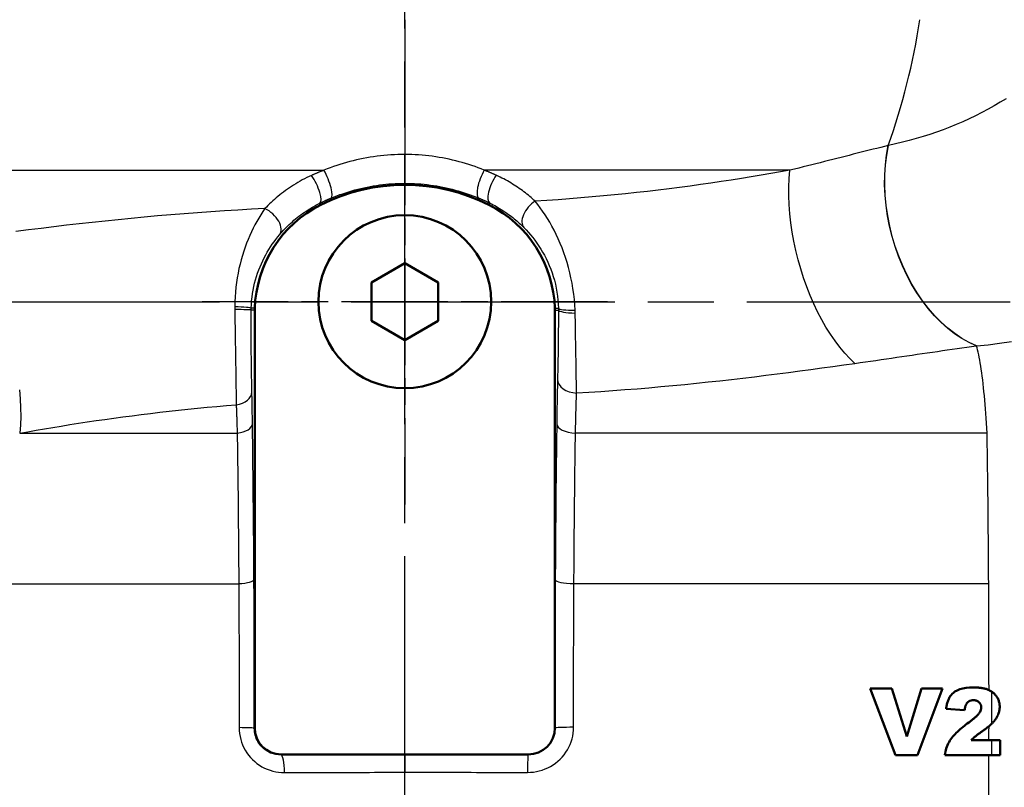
# Model space of a CAD drawing. Header units: millimetres. Extents: x 257 to 2036, y 206 to 1822.
# Tile 28 of 66: x 1011 to 1160, y 1254 to 1370. Entities that reach past the tile are written whole.
import ezdxf

# ---------------------------------------------------------------- set-up
doc = ezdxf.new("R2010")
doc.units = ezdxf.units.MM
doc.header["$LTSCALE"] = 7
doc.linetypes.add('CHAIN', pattern=[0.3543, 0.2362, -0.0295, 0.0591, -0.0295])
for name, color, linetype, lineweight in [('Arbeitsachse(DIN)', 7, 'CHAIN', 25), ('Mittellinie(DIN)', 4, 'CHAIN', 25), ('Mittelpunktmarkierung(DIN)', 4, 'CHAIN', 25), ('Sichtbare Kanten(DIN)', 7, 'Continuous', 50), ('Sichtbare tangentiale Kanten(DIN)', 3, 'Continuous', 25)]:
    doc.layers.add(name, color=color, linetype=linetype, lineweight=lineweight)

msp = doc.modelspace()

# ---------------------------------------------------------------- linework, layer by layer
at = {"layer": 'Arbeitsachse(DIN)', "linetype": 'CHAIN', "ltscale": 23.990969}
msp.add_line((823.38, 1327.33), (1313.32, 1327.33), dxfattribs=at)
at = {"layer": 'Mittellinie(DIN)', "linetype": 'CHAIN', "ltscale": 23.990969}
msp.add_line((1069.44, 832.92), (1069.44, 1821.73), dxfattribs=at)
at = {"layer": 'Mittelpunktmarkierung(DIN)', "linetype": 'CHAIN', "ltscale": 9.683279}
for p, q in [((1069.44, 1357.83), (1069.44, 1296.83)), ((1099.94, 1327.33), (1038.94, 1327.33))]:
    msp.add_line(p, q, dxfattribs=at)
at = {"layer": 'Sichtbare Kanten(DIN)'}
for p, q in [((1064.44, 1330.21), (1069.44, 1333.1)), ((1069.44, 1333.1), (1074.44, 1330.21)), ((1064.44, 1324.44), (1064.44, 1330.21)), ((1074.44, 1330.21), (1074.44, 1324.44)), ((1046.86, 1263.25), (1046.86, 1326.07)), ((1092.02, 1326.07), (1092.02, 1263.25)), ((1069.44, 1321.55), (1064.44, 1324.44)), ((1074.44, 1324.44), (1069.44, 1321.55)), ((1139.47, 1269.15), (1143.25, 1259.15)), ((1139.47, 1269.15), (1142.7, 1269.15)), ((1144.97, 1261.96), (1142.7, 1269.15)), ((1147.18, 1269.15), (1144.97, 1261.96)), ((1146.6, 1259.15), (1150.32, 1269.15)), ((1147.18, 1269.15), (1150.32, 1269.15)), ((1150.89, 1266.13), (1153.67, 1265.91)), ((1154.68, 1261.42), (1157.78, 1261.42)), ((1159.02, 1261.42), (1157.78, 1261.42)), ((1159.02, 1259.15), (1159.02, 1261.42)), ((1064.23, 1259.25), (1050.86, 1259.25)), ((1088.02, 1259.25), (1079.47, 1259.25)), ((1146.6, 1259.15), (1143.25, 1259.15)), ((1157.77, 1259.15), (1150.68, 1259.15)), ((1157.77, 1259.15), (1159.02, 1259.15))]:
    msp.add_line(p, q, dxfattribs=at)
at = {"layer": 'Sichtbare Kanten(DIN)', "flags": 128}
for points in [[(1154.92, 1269.33), (1154.39, 1269.31), (1153.88, 1269.27), (1153.38, 1269.19), (1152.93, 1269.06), (1152.54, 1268.89), (1152.22, 1268.7), (1151.98, 1268.52), (1151.8, 1268.35), (1151.65, 1268.18), (1151.52, 1268.02), (1151.42, 1267.86), (1151.35, 1267.73), (1151.28, 1267.6), (1151.23, 1267.48), (1151.18, 1267.35), (1151.13, 1267.22), (1151.09, 1267.09), (1151.05, 1266.95), (1151.01, 1266.81), (1150.98, 1266.68), (1150.95, 1266.54), (1150.93, 1266.4), (1150.91, 1266.27), (1150.89, 1266.13)], [(1157.78, 1268.68), (1157.7, 1268.73), (1157.62, 1268.78), (1157.53, 1268.83), (1157.43, 1268.88), (1157.34, 1268.93), (1157.23, 1268.98), (1157.13, 1269.02), (1157.02, 1269.06), (1156.9, 1269.1), (1156.78, 1269.13), (1156.66, 1269.16), (1156.54, 1269.19), (1156.41, 1269.21), (1156.28, 1269.23), (1156.15, 1269.25), (1156.02, 1269.27), (1155.88, 1269.28), (1155.75, 1269.3), (1155.61, 1269.31), (1155.47, 1269.31), (1155.33, 1269.32), (1155.19, 1269.32), (1155.06, 1269.33), (1154.92, 1269.33)], [(1158.95, 1266.41), (1158.95, 1266.55), (1158.94, 1266.68), (1158.92, 1266.81), (1158.9, 1266.94), (1158.88, 1267.07), (1158.84, 1267.2), (1158.8, 1267.33), (1158.76, 1267.45), (1158.71, 1267.57), (1158.65, 1267.69), (1158.59, 1267.79), (1158.53, 1267.89), (1158.47, 1267.98), (1158.41, 1268.07), (1158.35, 1268.14), (1158.3, 1268.21), (1158.24, 1268.28), (1158.18, 1268.34), (1158.12, 1268.4), (1158.05, 1268.46), (1157.99, 1268.52), (1157.92, 1268.57), (1157.85, 1268.63), (1157.78, 1268.68)], [(1153.67, 1265.91), (1153.68, 1265.99), (1153.69, 1266.06), (1153.7, 1266.14), (1153.72, 1266.22), (1153.74, 1266.29), (1153.75, 1266.36), (1153.77, 1266.44), (1153.8, 1266.51), (1153.82, 1266.58), (1153.84, 1266.64), (1153.87, 1266.71), (1153.9, 1266.77), (1153.93, 1266.83), (1153.97, 1266.89), (1154, 1266.95), (1154.05, 1267.01), (1154.09, 1267.06), (1154.14, 1267.11), (1154.22, 1267.18), (1154.34, 1267.26), (1154.48, 1267.33), (1154.65, 1267.38), (1154.82, 1267.41), (1155, 1267.42)], [(1155, 1267.42), (1155.11, 1267.42), (1155.21, 1267.41), (1155.32, 1267.38), (1155.43, 1267.35), (1155.53, 1267.31), (1155.62, 1267.26), (1155.71, 1267.21), (1155.78, 1267.16), (1155.83, 1267.11), (1155.88, 1267.06), (1155.92, 1267.02), (1155.96, 1266.97), (1155.99, 1266.92), (1156.03, 1266.88), (1156.05, 1266.83), (1156.08, 1266.77), (1156.1, 1266.72), (1156.13, 1266.66), (1156.14, 1266.61), (1156.16, 1266.55), (1156.17, 1266.49), (1156.17, 1266.43), (1156.18, 1266.37), (1156.18, 1266.32)], [(1156.18, 1266.32), (1156.17, 1266.15), (1156.13, 1265.98), (1156.07, 1265.82), (1156, 1265.68), (1155.93, 1265.55), (1155.86, 1265.46), (1155.81, 1265.39), (1155.76, 1265.32), (1155.7, 1265.25), (1155.63, 1265.18), (1155.56, 1265.11), (1155.49, 1265.03), (1155.41, 1264.95), (1155.32, 1264.88), (1155.23, 1264.8), (1155.13, 1264.71), (1155.04, 1264.63), (1154.93, 1264.55), (1154.83, 1264.47), (1154.72, 1264.38), (1154.62, 1264.3), (1154.51, 1264.21), (1154.4, 1264.13), (1154.28, 1264.04)], [(1157.78, 1263.9), (1157.85, 1263.98), (1157.93, 1264.05), (1158, 1264.13), (1158.07, 1264.21), (1158.14, 1264.29), (1158.21, 1264.38), (1158.28, 1264.47), (1158.34, 1264.56), (1158.41, 1264.65), (1158.47, 1264.75), (1158.53, 1264.86), (1158.59, 1264.96), (1158.64, 1265.07), (1158.7, 1265.19), (1158.74, 1265.3), (1158.79, 1265.42), (1158.82, 1265.54), (1158.86, 1265.66), (1158.89, 1265.79), (1158.91, 1265.91), (1158.93, 1266.03), (1158.94, 1266.16), (1158.95, 1266.29), (1158.95, 1266.41)], [(1154.28, 1264.04), (1154.07, 1263.89), (1153.86, 1263.73), (1153.65, 1263.56), (1153.44, 1263.39), (1153.22, 1263.21), (1153.02, 1263.03), (1152.81, 1262.85), (1152.61, 1262.67), (1152.42, 1262.49), (1152.24, 1262.3), (1152.06, 1262.12), (1151.9, 1261.93), (1151.74, 1261.73), (1151.6, 1261.53), (1151.46, 1261.33), (1151.33, 1261.11), (1151.21, 1260.88), (1151.09, 1260.64), (1150.99, 1260.4), (1150.91, 1260.16), (1150.83, 1259.92), (1150.77, 1259.67), (1150.72, 1259.41), (1150.68, 1259.15)], [(1156.47, 1262.83), (1156.52, 1262.87), (1156.58, 1262.91), (1156.63, 1262.95), (1156.69, 1262.99), (1156.75, 1263.03), (1156.8, 1263.08), (1156.86, 1263.12), (1156.92, 1263.16), (1156.97, 1263.2), (1157.03, 1263.25), (1157.08, 1263.29), (1157.14, 1263.34), (1157.2, 1263.38), (1157.25, 1263.43), (1157.31, 1263.47), (1157.36, 1263.52), (1157.42, 1263.57), (1157.47, 1263.61), (1157.52, 1263.66), (1157.58, 1263.71), (1157.63, 1263.76), (1157.68, 1263.81), (1157.73, 1263.86), (1157.78, 1263.9)], [(1154.68, 1261.42), (1154.75, 1261.48), (1154.82, 1261.55), (1154.89, 1261.62), (1154.97, 1261.69), (1155.04, 1261.76), (1155.12, 1261.83), (1155.19, 1261.89), (1155.27, 1261.96), (1155.34, 1262.01), (1155.39, 1262.06), (1155.46, 1262.11), (1155.53, 1262.16), (1155.6, 1262.22), (1155.68, 1262.28), (1155.77, 1262.34), (1155.85, 1262.4), (1155.94, 1262.46), (1156.02, 1262.52), (1156.11, 1262.58), (1156.19, 1262.64), (1156.27, 1262.69), (1156.34, 1262.74), (1156.41, 1262.79), (1156.47, 1262.83)], [(1069.44, 1259.25), (1069.18, 1259.25), (1068.92, 1259.25), (1068.67, 1259.25), (1068.42, 1259.25), (1068.18, 1259.25), (1067.94, 1259.25), (1067.71, 1259.25), (1067.48, 1259.25), (1067.26, 1259.25), (1067.04, 1259.25), (1066.82, 1259.25), (1066.61, 1259.25), (1066.39, 1259.25), (1066.19, 1259.25), (1065.98, 1259.25), (1065.78, 1259.25), (1065.58, 1259.25), (1065.38, 1259.25), (1065.19, 1259.25), (1064.99, 1259.25), (1064.8, 1259.25), (1064.61, 1259.25), (1064.42, 1259.25), (1064.23, 1259.25)], [(1079.47, 1259.25), (1079.11, 1259.25), (1078.74, 1259.25), (1078.38, 1259.25), (1078.01, 1259.25), (1077.63, 1259.25), (1077.26, 1259.25), (1076.88, 1259.25), (1076.49, 1259.25), (1076.1, 1259.25), (1075.71, 1259.25), (1075.31, 1259.25), (1074.9, 1259.25), (1074.49, 1259.25), (1074.07, 1259.25), (1073.65, 1259.25), (1073.22, 1259.25), (1072.78, 1259.25), (1072.33, 1259.25), (1071.87, 1259.25), (1071.4, 1259.25), (1070.93, 1259.25), (1070.44, 1259.25), (1069.95, 1259.25), (1069.44, 1259.25)]]:
    msp.add_lwpolyline(points, dxfattribs=at)
at = {"layer": 'Sichtbare Kanten(DIN)'}
msp.add_circle((1069.44, 1327.33), 13, dxfattribs=at)
for centre, radius, start, end in [((1069.44, 1316.83), 28.08, 63.2244, 116.7756), ((1064.94, 1325.76), 18.08, 116.7756, 178.1928), ((1073.95, 1325.76), 18.08, 1.8072, 63.2244), ((1054.94, 1326.07), 8.08, 178.1928, 180), ((1083.94, 1326.07), 8.08, 0, 1.8072)]:
    msp.add_arc(centre, radius, start, end, dxfattribs=at)
for centre, major_axis in [((1050.86, 1263.25), (-2.83, -2.83)), ((1088.02, 1263.25), (2.83, -2.83))]:
    msp.add_ellipse(centre, major_axis=major_axis, ratio=0.999315, start_param=5.49813, end_param=7.068241, dxfattribs=at)
at = {"layer": 'Sichtbare tangentiale Kanten(DIN)'}
for p, q in [((1069.44, 1369.73), (1069.44, 1349.46)), ((1142.21, 1350.81), (1142.18, 1350.8)), ((1069.44, 1345.13), (1069.44, 1349.46)), ((981.83, 1347.09), (1057.28, 1347.09)), ((1127.39, 1347.09), (1081.4, 1347.09)), ((1056.79, 1341.9), (1056.67, 1342.14)), ((1082.09, 1341.9), (1082.22, 1342.16)), ((1046.87, 1326.33), (1046.32, 1326.34)), ((1046.86, 1326.07), (1046.32, 1326.07)), ((1092.02, 1326.33), (1092.56, 1326.34)), ((1092.02, 1326.07), (1092.56, 1326.07)), ((1155.43, 1320.68), (1155.46, 1320.68)), ((1011.5, 1307.56), (1044.22, 1307.56)), ((1157.05, 1307.56), (1095.12, 1307.56)), ((991.95, 1284.93), (1044.46, 1284.93)), ((1157.29, 1284.93), (1094.88, 1284.93)), ((1046.86, 1263.25), (1046.8, 1263.18)), ((1092.03, 1263.24), (1092.02, 1263.25)), ((1050.82, 1259.21), (1050.86, 1259.25)), ((1069.44, 1259.25), (1069.44, 1256.57)), ((1088.02, 1259.25), (1088.03, 1259.24)), ((1069.44, 1197.39), (1069.44, 1256.57))]:
    msp.add_line(p, q, dxfattribs=at)
at = {"layer": 'Sichtbare tangentiale Kanten(DIN)', "flags": 128}
for points in [[(1159.91, 1357.85), (1159.02, 1357.31), (1158.11, 1356.78), (1157.19, 1356.26), (1156.25, 1355.76), (1155.31, 1355.29), (1154.36, 1354.83), (1153.39, 1354.39), (1152.42, 1353.97), (1151.43, 1353.57), (1150.44, 1353.19), (1149.44, 1352.83), (1148.43, 1352.49), (1147.41, 1352.17), (1146.38, 1351.87), (1145.35, 1351.58), (1144.31, 1351.31), (1143.26, 1351.05), (1142.21, 1350.81)], [(1142.18, 1350.8), (1141.62, 1350.66), (1141.05, 1350.52), (1140.47, 1350.38), (1139.89, 1350.24), (1139.31, 1350.09), (1138.72, 1349.94), (1138.12, 1349.79), (1137.52, 1349.64), (1136.92, 1349.49), (1136.31, 1349.33), (1135.7, 1349.18), (1135.08, 1349.02), (1134.46, 1348.86), (1133.83, 1348.71), (1133.21, 1348.55), (1132.57, 1348.39), (1131.94, 1348.23), (1131.3, 1348.07), (1130.66, 1347.9), (1130.01, 1347.74), (1129.36, 1347.58), (1128.71, 1347.42), (1128.05, 1347.26), (1127.39, 1347.09)], [(1155.43, 1320.68), (1154.33, 1321.19), (1153.24, 1321.8), (1152.17, 1322.51), (1151.13, 1323.32), (1150.11, 1324.23), (1149.14, 1325.22), (1148.2, 1326.29), (1147.32, 1327.44), (1146.48, 1328.66), (1145.7, 1329.96), (1144.98, 1331.31), (1144.32, 1332.71), (1143.73, 1334.16), (1143.2, 1335.64), (1142.75, 1337.15), (1142.37, 1338.69), (1142.07, 1340.23), (1141.85, 1341.79), (1141.71, 1343.34), (1141.64, 1344.88), (1141.66, 1346.41), (1141.75, 1347.91), (1141.93, 1349.38), (1142.18, 1350.8)], [(1155.46, 1320.68), (1154.36, 1321.19), (1153.27, 1321.8), (1152.2, 1322.52), (1151.16, 1323.33), (1150.14, 1324.23), (1149.17, 1325.22), (1148.23, 1326.29), (1147.35, 1327.44), (1146.51, 1328.67), (1145.73, 1329.96), (1145.01, 1331.31), (1144.35, 1332.71), (1143.75, 1334.16), (1143.23, 1335.64), (1142.77, 1337.15), (1142.4, 1338.69), (1142.1, 1340.24), (1141.88, 1341.79), (1141.73, 1343.35), (1141.67, 1344.89), (1141.69, 1346.42), (1141.78, 1347.92), (1141.96, 1349.38), (1142.21, 1350.81)], [(1069.45, 1349.46), (1068.92, 1349.45), (1068.4, 1349.44), (1067.87, 1349.42), (1067.35, 1349.39), (1066.82, 1349.35), (1066.3, 1349.31), (1065.78, 1349.25), (1065.26, 1349.19), (1064.75, 1349.12), (1064.23, 1349.04), (1063.72, 1348.95), (1063.2, 1348.85), (1062.69, 1348.75), (1062.18, 1348.64), (1061.68, 1348.52), (1061.17, 1348.39), (1060.67, 1348.25), (1060.18, 1348.11), (1059.68, 1347.96), (1059.19, 1347.8), (1058.71, 1347.63), (1058.23, 1347.46), (1057.75, 1347.28), (1057.28, 1347.09)], [(1081.4, 1347.09), (1080.94, 1347.28), (1080.47, 1347.45), (1080.01, 1347.63), (1079.53, 1347.79), (1079.06, 1347.95), (1078.57, 1348.1), (1078.09, 1348.24), (1077.6, 1348.38), (1077.11, 1348.51), (1076.61, 1348.63), (1076.11, 1348.74), (1075.61, 1348.85), (1075.11, 1348.94), (1074.6, 1349.03), (1074.09, 1349.11), (1073.58, 1349.19), (1073.07, 1349.25), (1072.55, 1349.31), (1072.04, 1349.35), (1071.52, 1349.39), (1071, 1349.42), (1070.48, 1349.44), (1069.96, 1349.46), (1069.44, 1349.46)], [(1057.28, 1347.09), (1057.2, 1347.06), (1057.12, 1347.03), (1057.04, 1347), (1056.96, 1346.97), (1056.88, 1346.94), (1056.8, 1346.91), (1056.73, 1346.88), (1056.65, 1346.85), (1056.57, 1346.81), (1056.49, 1346.78), (1056.41, 1346.75), (1056.34, 1346.72), (1056.26, 1346.69), (1056.18, 1346.65), (1056.1, 1346.62), (1056.03, 1346.59), (1055.95, 1346.55), (1055.87, 1346.52), (1055.79, 1346.49), (1055.72, 1346.45), (1055.64, 1346.42), (1055.56, 1346.39), (1055.49, 1346.35), (1055.41, 1346.32)], [(1083.2, 1346.34), (1083.12, 1346.37), (1083.05, 1346.4), (1082.98, 1346.43), (1082.9, 1346.47), (1082.83, 1346.5), (1082.75, 1346.53), (1082.68, 1346.57), (1082.61, 1346.6), (1082.53, 1346.63), (1082.46, 1346.66), (1082.38, 1346.69), (1082.31, 1346.72), (1082.23, 1346.76), (1082.16, 1346.79), (1082.08, 1346.82), (1082.01, 1346.85), (1081.93, 1346.88), (1081.85, 1346.91), (1081.78, 1346.94), (1081.7, 1346.97), (1081.63, 1347), (1081.55, 1347.03), (1081.47, 1347.06), (1081.4, 1347.09)], [(1127.39, 1347.09), (1125.96, 1346.84), (1124.51, 1346.59), (1123.05, 1346.34), (1121.57, 1346.1), (1120.08, 1345.86), (1118.57, 1345.62), (1117.05, 1345.39), (1115.5, 1345.16), (1113.95, 1344.94), (1112.38, 1344.72), (1110.79, 1344.51), (1109.2, 1344.3), (1107.58, 1344.1), (1105.96, 1343.91), (1104.32, 1343.73), (1102.67, 1343.55), (1101.01, 1343.38), (1099.33, 1343.22), (1097.64, 1343.07), (1095.94, 1342.92), (1094.24, 1342.79), (1092.52, 1342.66), (1090.79, 1342.55), (1089.06, 1342.44)], [(1137.14, 1318.05), (1136.38, 1318.78), (1135.63, 1319.59), (1134.89, 1320.47), (1134.18, 1321.42), (1133.48, 1322.43), (1132.81, 1323.5), (1132.17, 1324.62), (1131.55, 1325.8), (1130.97, 1327.02), (1130.43, 1328.28), (1129.92, 1329.58), (1129.45, 1330.91), (1129.02, 1332.26), (1128.63, 1333.63), (1128.29, 1335.02), (1127.99, 1336.41), (1127.74, 1337.8), (1127.54, 1339.19), (1127.39, 1340.56), (1127.29, 1341.92), (1127.24, 1343.26), (1127.24, 1344.57), (1127.29, 1345.85), (1127.39, 1347.09)], [(1055.41, 1346.32), (1055.06, 1346.16), (1054.7, 1345.99), (1054.36, 1345.81), (1054.01, 1345.63), (1053.68, 1345.45), (1053.34, 1345.26), (1053.02, 1345.06), (1052.7, 1344.87), (1052.38, 1344.66), (1052.07, 1344.46), (1051.77, 1344.25), (1051.47, 1344.04), (1051.18, 1343.82), (1050.9, 1343.61), (1050.62, 1343.39), (1050.34, 1343.16), (1050.08, 1342.94), (1049.82, 1342.71), (1049.56, 1342.48), (1049.32, 1342.25), (1049.08, 1342.02), (1048.84, 1341.79), (1048.62, 1341.56), (1048.4, 1341.33)], [(1089.06, 1342.43), (1088.86, 1342.61), (1088.66, 1342.8), (1088.45, 1342.98), (1088.24, 1343.15), (1088.03, 1343.33), (1087.81, 1343.51), (1087.59, 1343.68), (1087.36, 1343.86), (1087.13, 1344.03), (1086.89, 1344.2), (1086.66, 1344.37), (1086.41, 1344.53), (1086.17, 1344.7), (1085.91, 1344.86), (1085.66, 1345.02), (1085.4, 1345.18), (1085.14, 1345.33), (1084.87, 1345.49), (1084.6, 1345.63), (1084.33, 1345.78), (1084.05, 1345.92), (1083.77, 1346.07), (1083.48, 1346.2), (1083.2, 1346.34)], [(1058.37, 1342.91), (1058.8, 1343.09), (1059.23, 1343.26), (1059.67, 1343.42), (1060.11, 1343.57), (1060.56, 1343.72), (1061.01, 1343.86), (1061.46, 1344), (1061.91, 1344.13), (1062.37, 1344.25), (1062.83, 1344.36), (1063.3, 1344.46), (1063.76, 1344.56), (1064.23, 1344.65), (1064.7, 1344.73), (1065.17, 1344.81), (1065.64, 1344.88), (1066.11, 1344.94), (1066.58, 1344.99), (1067.06, 1345.03), (1067.53, 1345.06), (1068.01, 1345.09), (1068.49, 1345.11), (1068.97, 1345.12), (1069.45, 1345.13)], [(1069.44, 1345.13), (1069.92, 1345.12), (1070.41, 1345.11), (1070.89, 1345.09), (1071.37, 1345.06), (1071.85, 1345.03), (1072.33, 1344.98), (1072.81, 1344.93), (1073.29, 1344.87), (1073.77, 1344.8), (1074.24, 1344.73), (1074.71, 1344.65), (1075.18, 1344.56), (1075.64, 1344.46), (1076.11, 1344.35), (1076.57, 1344.24), (1077.03, 1344.12), (1077.48, 1343.99), (1077.93, 1343.86), (1078.38, 1343.72), (1078.82, 1343.57), (1079.26, 1343.41), (1079.7, 1343.25), (1080.13, 1343.09), (1080.55, 1342.91)], [(1056.67, 1342.14), (1056.74, 1342.18), (1056.81, 1342.21), (1056.88, 1342.24), (1056.95, 1342.28), (1057.02, 1342.31), (1057.09, 1342.34), (1057.16, 1342.38), (1057.23, 1342.41), (1057.3, 1342.44), (1057.37, 1342.47), (1057.44, 1342.51), (1057.51, 1342.54), (1057.58, 1342.57), (1057.65, 1342.6), (1057.72, 1342.63), (1057.79, 1342.67), (1057.86, 1342.7), (1057.93, 1342.73), (1058.01, 1342.76), (1058.08, 1342.79), (1058.15, 1342.82), (1058.22, 1342.85), (1058.29, 1342.88), (1058.37, 1342.91)], [(1080.55, 1342.91), (1080.63, 1342.88), (1080.7, 1342.85), (1080.77, 1342.82), (1080.84, 1342.79), (1080.91, 1342.76), (1080.98, 1342.73), (1081.05, 1342.7), (1081.12, 1342.67), (1081.19, 1342.64), (1081.26, 1342.61), (1081.33, 1342.58), (1081.4, 1342.55), (1081.47, 1342.52), (1081.54, 1342.48), (1081.61, 1342.45), (1081.68, 1342.42), (1081.75, 1342.39), (1081.81, 1342.36), (1081.88, 1342.32), (1081.95, 1342.29), (1082.02, 1342.26), (1082.09, 1342.23), (1082.16, 1342.19), (1082.22, 1342.16)], [(1095.06, 1326.04), (1095.02, 1326.85), (1094.95, 1327.66), (1094.85, 1328.48), (1094.74, 1329.29), (1094.6, 1330.1), (1094.44, 1330.9), (1094.26, 1331.68), (1094.06, 1332.46), (1093.85, 1333.22), (1093.61, 1333.96), (1093.36, 1334.69), (1093.1, 1335.41), (1092.82, 1336.1), (1092.52, 1336.78), (1092.22, 1337.43), (1091.9, 1338.06), (1091.58, 1338.67), (1091.24, 1339.27), (1090.89, 1339.84), (1090.54, 1340.4), (1090.18, 1340.94), (1089.81, 1341.46), (1089.44, 1341.95), (1089.06, 1342.43)], [(1048.38, 1341.33), (1046.35, 1341.22), (1044.32, 1341.1), (1042.3, 1340.98), (1040.28, 1340.85), (1038.26, 1340.7), (1036.25, 1340.55), (1034.24, 1340.39), (1032.24, 1340.22), (1030.25, 1340.04), (1028.27, 1339.85), (1026.3, 1339.66), (1024.35, 1339.46), (1022.4, 1339.25), (1020.46, 1339.03), (1018.53, 1338.81), (1016.62, 1338.58), (1014.71, 1338.35), (1012.82, 1338.11), (1010.94, 1337.87)], [(1048.4, 1341.33), (1048.08, 1340.87), (1047.77, 1340.4), (1047.47, 1339.91), (1047.18, 1339.41), (1046.9, 1338.9), (1046.62, 1338.37), (1046.36, 1337.83), (1046.1, 1337.27), (1045.86, 1336.7), (1045.63, 1336.11), (1045.41, 1335.51), (1045.2, 1334.9), (1045, 1334.27), (1044.82, 1333.63), (1044.65, 1332.97), (1044.49, 1332.3), (1044.35, 1331.62), (1044.23, 1330.93), (1044.12, 1330.22), (1044.03, 1329.5), (1043.96, 1328.77), (1043.91, 1328.04), (1043.87, 1327.3), (1043.86, 1326.56)], [(1050.6, 1337.4), (1050.79, 1337.62), (1050.99, 1337.84), (1051.19, 1338.06), (1051.4, 1338.28), (1051.61, 1338.5), (1051.83, 1338.72), (1052.06, 1338.93), (1052.29, 1339.14), (1052.52, 1339.36), (1052.76, 1339.57), (1053.01, 1339.77), (1053.26, 1339.98), (1053.52, 1340.18), (1053.78, 1340.37), (1054.05, 1340.57), (1054.32, 1340.76), (1054.6, 1340.95), (1054.88, 1341.13), (1055.17, 1341.31), (1055.46, 1341.49), (1055.75, 1341.66), (1056.06, 1341.82), (1056.36, 1341.99), (1056.67, 1342.14)], [(1082.22, 1342.16), (1082.48, 1342.03), (1082.73, 1341.9), (1082.98, 1341.77), (1083.22, 1341.63), (1083.46, 1341.49), (1083.7, 1341.35), (1083.93, 1341.21), (1084.17, 1341.06), (1084.39, 1340.91), (1084.62, 1340.76), (1084.84, 1340.61), (1085.06, 1340.45), (1085.27, 1340.29), (1085.48, 1340.13), (1085.68, 1339.97), (1085.89, 1339.81), (1086.09, 1339.64), (1086.28, 1339.48), (1086.47, 1339.31), (1086.66, 1339.14), (1086.85, 1338.97), (1087.03, 1338.8), (1087.2, 1338.63), (1087.37, 1338.46)], [(1087.37, 1338.46), (1087.71, 1338.11), (1088.04, 1337.74), (1088.37, 1337.36), (1088.69, 1336.97), (1089.01, 1336.56), (1089.31, 1336.14), (1089.61, 1335.7), (1089.9, 1335.25), (1090.17, 1334.79), (1090.44, 1334.3), (1090.7, 1333.81), (1090.94, 1333.29), (1091.17, 1332.77), (1091.39, 1332.23), (1091.59, 1331.68), (1091.77, 1331.11), (1091.94, 1330.54), (1092.09, 1329.96), (1092.22, 1329.37), (1092.33, 1328.77), (1092.41, 1328.16), (1092.48, 1327.55), (1092.53, 1326.95), (1092.56, 1326.34)], [(1046.32, 1326.34), (1046.35, 1326.89), (1046.39, 1327.45), (1046.45, 1327.99), (1046.53, 1328.54), (1046.62, 1329.07), (1046.73, 1329.6), (1046.85, 1330.12), (1046.99, 1330.63), (1047.14, 1331.13), (1047.3, 1331.62), (1047.48, 1332.11), (1047.66, 1332.58), (1047.86, 1333.04), (1048.07, 1333.49), (1048.28, 1333.93), (1048.51, 1334.36), (1048.74, 1334.77), (1048.99, 1335.18), (1049.24, 1335.58), (1049.5, 1335.96), (1049.77, 1336.34), (1050.04, 1336.7), (1050.32, 1337.06), (1050.6, 1337.4)], [(1043.86, 1326.56), (1043.86, 1326.55), (1043.86, 1326.53), (1043.86, 1326.51), (1043.86, 1326.49), (1043.86, 1326.47), (1043.86, 1326.46), (1043.86, 1326.44), (1043.86, 1326.42), (1043.86, 1326.4), (1043.86, 1326.39), (1043.86, 1326.37), (1043.86, 1326.35), (1043.86, 1326.33), (1043.86, 1326.32), (1043.86, 1326.3), (1043.86, 1326.28), (1043.86, 1326.26), (1043.86, 1326.25), (1043.86, 1326.23), (1043.86, 1326.21), (1043.86, 1326.19), (1043.86, 1326.17), (1043.86, 1326.16), (1043.86, 1326.14)], [(1043.86, 1326.14), (1043.87, 1325.5), (1043.88, 1324.85), (1043.89, 1324.21), (1043.9, 1323.57), (1043.91, 1322.92), (1043.92, 1322.28), (1043.93, 1321.64), (1043.94, 1321.01), (1043.95, 1320.38), (1043.96, 1319.76), (1043.97, 1319.14), (1043.98, 1318.53), (1043.99, 1317.92), (1044, 1317.33), (1044.01, 1316.73), (1044.02, 1316.15), (1044.03, 1315.57), (1044.04, 1315.01), (1044.04, 1314.45), (1044.05, 1313.9), (1044.06, 1313.36), (1044.07, 1312.84), (1044.07, 1312.32), (1044.08, 1311.82)], [(1046.32, 1326.07), (1046.32, 1326.08), (1046.32, 1326.09), (1046.32, 1326.1), (1046.32, 1326.12), (1046.32, 1326.13), (1046.32, 1326.14), (1046.32, 1326.15), (1046.32, 1326.16), (1046.32, 1326.17), (1046.32, 1326.18), (1046.32, 1326.2), (1046.32, 1326.21), (1046.32, 1326.22), (1046.32, 1326.23), (1046.32, 1326.24), (1046.32, 1326.25), (1046.32, 1326.26), (1046.32, 1326.27), (1046.32, 1326.29), (1046.32, 1326.3), (1046.32, 1326.31), (1046.32, 1326.32), (1046.32, 1326.33), (1046.32, 1326.34)], [(1046.43, 1313.7), (1046.42, 1314.13), (1046.41, 1314.57), (1046.4, 1315.03), (1046.4, 1315.49), (1046.39, 1315.96), (1046.38, 1316.44), (1046.37, 1316.94), (1046.37, 1317.43), (1046.36, 1317.94), (1046.35, 1318.45), (1046.35, 1318.97), (1046.34, 1319.49), (1046.34, 1320.02), (1046.34, 1320.55), (1046.33, 1321.09), (1046.33, 1321.63), (1046.33, 1322.18), (1046.32, 1322.73), (1046.32, 1323.29), (1046.32, 1323.84), (1046.32, 1324.4), (1046.32, 1324.96), (1046.32, 1325.52), (1046.32, 1326.07)], [(1092.56, 1326.07), (1092.56, 1325.59), (1092.56, 1325.11), (1092.55, 1324.63), (1092.55, 1324.15), (1092.55, 1323.67), (1092.54, 1323.2), (1092.54, 1322.74), (1092.53, 1322.27), (1092.53, 1321.81), (1092.52, 1321.36), (1092.52, 1320.91), (1092.51, 1320.47), (1092.51, 1320.03), (1092.5, 1319.6), (1092.5, 1319.18), (1092.49, 1318.76), (1092.48, 1318.34), (1092.47, 1317.94), (1092.47, 1317.54), (1092.46, 1317.15), (1092.45, 1316.76), (1092.44, 1316.39), (1092.43, 1316.02), (1092.43, 1315.66)], [(1092.56, 1326.34), (1092.56, 1326.33), (1092.56, 1326.32), (1092.56, 1326.31), (1092.56, 1326.3), (1092.56, 1326.29), (1092.56, 1326.27), (1092.56, 1326.26), (1092.56, 1326.25), (1092.56, 1326.24), (1092.56, 1326.23), (1092.56, 1326.22), (1092.56, 1326.21), (1092.56, 1326.2), (1092.56, 1326.18), (1092.56, 1326.17), (1092.56, 1326.16), (1092.56, 1326.15), (1092.56, 1326.14), (1092.56, 1326.13), (1092.56, 1326.12), (1092.56, 1326.1), (1092.56, 1326.09), (1092.56, 1326.08), (1092.56, 1326.07)], [(1095.08, 1325.61), (1095.08, 1325.63), (1095.08, 1325.65), (1095.07, 1325.66), (1095.07, 1325.68), (1095.07, 1325.7), (1095.07, 1325.72), (1095.07, 1325.74), (1095.07, 1325.75), (1095.07, 1325.77), (1095.07, 1325.79), (1095.07, 1325.81), (1095.07, 1325.82), (1095.07, 1325.84), (1095.07, 1325.86), (1095.07, 1325.88), (1095.07, 1325.89), (1095.07, 1325.91), (1095.07, 1325.93), (1095.07, 1325.95), (1095.07, 1325.96), (1095.07, 1325.98), (1095.06, 1326), (1095.06, 1326.02), (1095.06, 1326.04)], [(1095.28, 1313.59), (1095.27, 1314.01), (1095.26, 1314.43), (1095.26, 1314.87), (1095.25, 1315.31), (1095.24, 1315.76), (1095.24, 1316.22), (1095.23, 1316.69), (1095.22, 1317.17), (1095.21, 1317.65), (1095.2, 1318.14), (1095.2, 1318.64), (1095.19, 1319.15), (1095.18, 1319.66), (1095.17, 1320.17), (1095.16, 1320.7), (1095.15, 1321.23), (1095.14, 1321.76), (1095.13, 1322.3), (1095.12, 1322.84), (1095.11, 1323.39), (1095.11, 1323.94), (1095.1, 1324.5), (1095.09, 1325.05), (1095.08, 1325.61)], [(1137.14, 1318.05), (1137.94, 1318.17), (1138.74, 1318.28), (1139.53, 1318.4), (1140.32, 1318.51), (1141.11, 1318.63), (1141.9, 1318.74), (1142.68, 1318.86), (1143.46, 1318.97), (1144.23, 1319.08), (1145, 1319.2), (1145.77, 1319.31), (1146.54, 1319.42), (1147.3, 1319.53), (1148.06, 1319.64), (1148.82, 1319.75), (1149.57, 1319.86), (1150.32, 1319.97), (1151.06, 1320.07), (1151.8, 1320.18), (1152.54, 1320.28), (1153.27, 1320.38), (1153.99, 1320.48), (1154.71, 1320.58), (1155.43, 1320.68)], [(1155.46, 1320.68), (1157.19, 1320.86), (1158.93, 1321.07), (1160.7, 1321.33)], [(1157.05, 1307.56), (1157.01, 1308.33), (1156.96, 1309.07), (1156.91, 1309.8), (1156.87, 1310.51), (1156.81, 1311.2), (1156.76, 1311.87), (1156.7, 1312.53), (1156.64, 1313.17), (1156.58, 1313.8), (1156.52, 1314.4), (1156.46, 1314.99), (1156.39, 1315.56), (1156.32, 1316.12), (1156.25, 1316.65), (1156.18, 1317.16), (1156.1, 1317.65), (1156.03, 1318.11), (1155.95, 1318.55), (1155.87, 1318.97), (1155.79, 1319.36), (1155.71, 1319.73), (1155.63, 1320.07), (1155.55, 1320.39), (1155.46, 1320.68)], [(1095.28, 1313.6), (1097.11, 1313.71), (1098.94, 1313.83), (1100.76, 1313.96), (1102.57, 1314.1), (1104.38, 1314.24), (1106.18, 1314.4), (1107.98, 1314.56), (1109.77, 1314.72), (1111.55, 1314.89), (1113.32, 1315.07), (1115.08, 1315.26), (1116.84, 1315.45), (1118.58, 1315.64), (1120.32, 1315.84), (1122.05, 1316.05), (1123.77, 1316.26), (1125.47, 1316.47), (1127.17, 1316.69), (1128.86, 1316.91), (1130.54, 1317.13), (1132.21, 1317.36), (1133.86, 1317.59), (1135.51, 1317.82), (1137.14, 1318.05)], [(1092.43, 1315.66), (1092.42, 1315.41), (1092.41, 1315.15), (1092.41, 1314.9), (1092.4, 1314.64), (1092.4, 1314.38), (1092.39, 1314.12), (1092.38, 1313.85), (1092.38, 1313.58), (1092.37, 1313.31), (1092.37, 1313.04), (1092.36, 1312.76), (1092.36, 1312.48), (1092.35, 1312.2), (1092.35, 1311.92), (1092.34, 1311.63), (1092.34, 1311.35), (1092.33, 1311.06), (1092.33, 1310.77), (1092.32, 1310.47), (1092.32, 1310.18), (1092.31, 1309.88), (1092.31, 1309.58), (1092.3, 1309.28), (1092.3, 1308.98)], [(1011.49, 1314.09), (1011.59, 1312.73), (1011.64, 1311.39), (1011.65, 1310.08), (1011.6, 1308.8), (1011.5, 1307.56)], [(1046.52, 1308.98), (1046.51, 1309.19), (1046.51, 1309.4), (1046.51, 1309.6), (1046.5, 1309.81), (1046.5, 1310.01), (1046.5, 1310.22), (1046.49, 1310.42), (1046.49, 1310.62), (1046.49, 1310.82), (1046.48, 1311.02), (1046.48, 1311.22), (1046.48, 1311.42), (1046.47, 1311.61), (1046.47, 1311.81), (1046.47, 1312), (1046.46, 1312.2), (1046.46, 1312.39), (1046.45, 1312.58), (1046.45, 1312.77), (1046.45, 1312.96), (1046.44, 1313.14), (1046.44, 1313.33), (1046.43, 1313.51), (1046.43, 1313.7)], [(1095.12, 1307.56), (1095.13, 1307.84), (1095.13, 1308.11), (1095.14, 1308.38), (1095.14, 1308.65), (1095.15, 1308.91), (1095.15, 1309.18), (1095.16, 1309.44), (1095.17, 1309.7), (1095.17, 1309.96), (1095.18, 1310.22), (1095.19, 1310.47), (1095.19, 1310.72), (1095.2, 1310.98), (1095.2, 1311.23), (1095.21, 1311.47), (1095.22, 1311.72), (1095.23, 1311.96), (1095.23, 1312.2), (1095.24, 1312.44), (1095.25, 1312.67), (1095.25, 1312.91), (1095.26, 1313.14), (1095.27, 1313.37), (1095.28, 1313.59)], [(1011.5, 1307.56), (1012.73, 1307.78), (1013.97, 1308), (1015.22, 1308.21), (1016.49, 1308.42), (1017.76, 1308.63), (1019.05, 1308.84), (1020.35, 1309.04), (1021.67, 1309.24), (1022.99, 1309.44), (1024.33, 1309.63), (1025.67, 1309.82), (1027.03, 1310.01), (1028.4, 1310.19), (1029.77, 1310.36), (1031.16, 1310.53), (1032.56, 1310.7), (1033.97, 1310.86), (1035.39, 1311.02), (1036.82, 1311.17), (1038.25, 1311.31), (1039.7, 1311.45), (1041.15, 1311.58), (1042.61, 1311.7), (1044.07, 1311.82)], [(1044.08, 1311.82), (1044.08, 1311.66), (1044.09, 1311.49), (1044.1, 1311.32), (1044.1, 1311.15), (1044.11, 1310.98), (1044.12, 1310.81), (1044.12, 1310.64), (1044.13, 1310.47), (1044.14, 1310.29), (1044.14, 1310.12), (1044.15, 1309.94), (1044.15, 1309.76), (1044.16, 1309.58), (1044.17, 1309.41), (1044.17, 1309.23), (1044.18, 1309.04), (1044.18, 1308.86), (1044.19, 1308.68), (1044.19, 1308.5), (1044.2, 1308.31), (1044.21, 1308.13), (1044.21, 1307.94), (1044.22, 1307.75), (1044.22, 1307.56)], [(1046.75, 1285.53), (1046.74, 1286.55), (1046.73, 1287.57), (1046.73, 1288.58), (1046.72, 1289.6), (1046.71, 1290.61), (1046.71, 1291.62), (1046.7, 1292.62), (1046.69, 1293.62), (1046.68, 1294.62), (1046.67, 1295.61), (1046.66, 1296.6), (1046.65, 1297.59), (1046.64, 1298.57), (1046.63, 1299.55), (1046.62, 1300.52), (1046.61, 1301.48), (1046.6, 1302.44), (1046.59, 1303.39), (1046.58, 1304.34), (1046.57, 1305.28), (1046.55, 1306.22), (1046.54, 1307.15), (1046.53, 1308.07), (1046.52, 1308.98)], [(1092.3, 1308.98), (1092.29, 1308.06), (1092.27, 1307.14), (1092.26, 1306.21), (1092.25, 1305.27), (1092.24, 1304.32), (1092.23, 1303.38), (1092.22, 1302.42), (1092.2, 1301.46), (1092.19, 1300.49), (1092.18, 1299.52), (1092.17, 1298.55), (1092.16, 1297.57), (1092.16, 1296.58), (1092.15, 1295.59), (1092.14, 1294.6), (1092.13, 1293.6), (1092.12, 1292.6), (1092.11, 1291.6), (1092.11, 1290.59), (1092.1, 1289.59), (1092.09, 1288.57), (1092.09, 1287.56), (1092.08, 1286.55), (1092.08, 1285.53)], [(1044.22, 1307.56), (1044.23, 1306.68), (1044.25, 1305.79), (1044.26, 1304.9), (1044.27, 1303.99), (1044.29, 1303.09), (1044.3, 1302.17), (1044.31, 1301.25), (1044.32, 1300.32), (1044.33, 1299.39), (1044.35, 1298.46), (1044.36, 1297.51), (1044.37, 1296.57), (1044.38, 1295.62), (1044.39, 1294.66), (1044.39, 1293.7), (1044.4, 1292.74), (1044.41, 1291.77), (1044.42, 1290.8), (1044.43, 1289.83), (1044.44, 1288.86), (1044.44, 1287.88), (1044.45, 1286.9), (1044.46, 1285.91), (1044.46, 1284.93)], [(1094.88, 1284.93), (1094.89, 1285.91), (1094.9, 1286.89), (1094.9, 1287.87), (1094.91, 1288.84), (1094.92, 1289.82), (1094.93, 1290.79), (1094.93, 1291.76), (1094.94, 1292.72), (1094.95, 1293.68), (1094.96, 1294.64), (1094.97, 1295.6), (1094.98, 1296.55), (1094.99, 1297.49), (1095, 1298.43), (1095.01, 1299.37), (1095.02, 1300.3), (1095.03, 1301.23), (1095.04, 1302.15), (1095.06, 1303.07), (1095.07, 1303.98), (1095.08, 1304.89), (1095.09, 1305.78), (1095.11, 1306.68), (1095.12, 1307.56)], [(1157.29, 1284.93), (1157.28, 1285.95), (1157.28, 1286.96), (1157.27, 1287.96), (1157.26, 1288.95), (1157.26, 1289.93), (1157.25, 1290.91), (1157.24, 1291.87), (1157.23, 1292.83), (1157.22, 1293.79), (1157.21, 1294.74), (1157.21, 1295.68), (1157.2, 1296.62), (1157.19, 1297.55), (1157.18, 1298.47), (1157.16, 1299.4), (1157.15, 1300.31), (1157.14, 1301.23), (1157.13, 1302.14), (1157.12, 1303.05), (1157.11, 1303.95), (1157.09, 1304.86), (1157.08, 1305.76), (1157.07, 1306.66), (1157.05, 1307.56)], [(1044.46, 1284.93), (1044.47, 1284.04), (1044.47, 1283.15), (1044.48, 1282.26), (1044.48, 1281.37), (1044.48, 1280.47), (1044.49, 1279.57), (1044.49, 1278.68), (1044.49, 1277.78), (1044.5, 1276.87), (1044.5, 1275.97), (1044.5, 1275.07), (1044.51, 1274.16), (1044.51, 1273.26), (1044.51, 1272.35), (1044.51, 1271.44), (1044.51, 1270.54), (1044.51, 1269.63), (1044.51, 1268.72), (1044.51, 1267.81), (1044.51, 1266.91), (1044.51, 1266), (1044.51, 1265.09), (1044.51, 1264.19), (1044.51, 1263.28)], [(1046.8, 1263.18), (1046.8, 1264.12), (1046.8, 1265.05), (1046.8, 1265.99), (1046.8, 1266.92), (1046.8, 1267.86), (1046.8, 1268.8), (1046.8, 1269.73), (1046.8, 1270.67), (1046.8, 1271.61), (1046.79, 1272.54), (1046.79, 1273.48), (1046.79, 1274.41), (1046.79, 1275.35), (1046.79, 1276.28), (1046.78, 1277.21), (1046.78, 1278.14), (1046.78, 1279.07), (1046.77, 1280), (1046.77, 1280.93), (1046.77, 1281.85), (1046.76, 1282.77), (1046.76, 1283.69), (1046.75, 1284.61), (1046.75, 1285.53)], [(1092.08, 1285.53), (1092.07, 1284.61), (1092.07, 1283.7), (1092.06, 1282.78), (1092.06, 1281.86), (1092.05, 1280.94), (1092.05, 1280.01), (1092.05, 1279.09), (1092.04, 1278.16), (1092.04, 1277.23), (1092.04, 1276.3), (1092.04, 1275.37), (1092.03, 1274.44), (1092.03, 1273.51), (1092.03, 1272.58), (1092.03, 1271.64), (1092.03, 1270.71), (1092.03, 1269.77), (1092.03, 1268.84), (1092.03, 1267.91), (1092.02, 1266.97), (1092.02, 1266.04), (1092.03, 1265.11), (1092.03, 1264.17), (1092.03, 1263.24)], [(1094.83, 1263.34), (1094.83, 1264.24), (1094.83, 1265.14), (1094.83, 1266.05), (1094.83, 1266.95), (1094.83, 1267.86), (1094.83, 1268.76), (1094.83, 1269.67), (1094.83, 1270.57), (1094.83, 1271.48), (1094.84, 1272.38), (1094.84, 1273.28), (1094.84, 1274.19), (1094.84, 1275.09), (1094.85, 1275.99), (1094.85, 1276.89), (1094.85, 1277.79), (1094.85, 1278.69), (1094.86, 1279.58), (1094.86, 1280.48), (1094.87, 1281.37), (1094.87, 1282.26), (1094.87, 1283.15), (1094.88, 1284.04), (1094.88, 1284.93)], [(1157.3, 1282.52), (1157.3, 1282.62), (1157.3, 1282.72), (1157.3, 1282.82), (1157.3, 1282.92), (1157.3, 1283.02), (1157.3, 1283.12), (1157.3, 1283.22), (1157.3, 1283.32), (1157.3, 1283.42), (1157.3, 1283.53), (1157.3, 1283.63), (1157.3, 1283.73), (1157.3, 1283.83), (1157.3, 1283.93), (1157.29, 1284.03), (1157.29, 1284.13), (1157.29, 1284.23), (1157.29, 1284.33), (1157.29, 1284.43), (1157.29, 1284.53), (1157.29, 1284.63), (1157.29, 1284.73), (1157.29, 1284.83), (1157.29, 1284.93)], [(1157.34, 1268.93), (1157.34, 1269.48), (1157.33, 1270.03), (1157.33, 1270.59), (1157.33, 1271.14), (1157.33, 1271.7), (1157.33, 1272.26), (1157.33, 1272.82), (1157.33, 1273.38), (1157.33, 1273.95), (1157.33, 1274.52), (1157.33, 1275.08), (1157.33, 1275.65), (1157.32, 1276.22), (1157.32, 1276.79), (1157.32, 1277.36), (1157.32, 1277.93), (1157.32, 1278.51), (1157.31, 1279.08), (1157.31, 1279.65), (1157.31, 1280.23), (1157.31, 1280.8), (1157.31, 1281.37), (1157.3, 1281.95), (1157.3, 1282.52)], [(1157.78, 1263.9), (1157.78, 1264.1), (1157.78, 1264.31), (1157.78, 1264.5), (1157.78, 1264.7), (1157.78, 1264.9), (1157.78, 1265.1), (1157.78, 1265.3), (1157.78, 1265.5), (1157.78, 1265.7), (1157.78, 1265.89), (1157.78, 1266.09), (1157.78, 1266.29), (1157.78, 1266.49), (1157.78, 1266.68), (1157.78, 1266.88), (1157.78, 1267.08), (1157.78, 1267.28), (1157.78, 1267.48), (1157.78, 1267.68), (1157.78, 1267.88), (1157.78, 1268.08), (1157.78, 1268.28), (1157.78, 1268.48), (1157.78, 1268.68)], [(1044.51, 1263.28), (1044.53, 1262.84), (1044.57, 1262.39), (1044.65, 1261.96), (1044.75, 1261.52), (1044.88, 1261.1), (1045.04, 1260.68), (1045.22, 1260.27), (1045.43, 1259.88), (1045.67, 1259.5), (1045.93, 1259.14), (1046.22, 1258.8), (1046.53, 1258.47), (1046.86, 1258.17), (1047.2, 1257.89), (1047.57, 1257.64), (1047.95, 1257.41), (1048.34, 1257.2), (1048.75, 1257.02), (1049.17, 1256.87), (1049.59, 1256.75), (1050.02, 1256.65), (1050.46, 1256.58), (1050.9, 1256.54), (1051.34, 1256.53)], [(1050.82, 1259.21), (1050.56, 1259.22), (1050.3, 1259.24), (1050.04, 1259.28), (1049.79, 1259.33), (1049.54, 1259.41), (1049.29, 1259.5), (1049.05, 1259.6), (1048.82, 1259.72), (1048.6, 1259.86), (1048.38, 1260.01), (1048.18, 1260.17), (1047.98, 1260.35), (1047.8, 1260.54), (1047.63, 1260.74), (1047.48, 1260.95), (1047.34, 1261.18), (1047.21, 1261.41), (1047.1, 1261.65), (1047.01, 1261.89), (1046.93, 1262.14), (1046.88, 1262.4), (1046.83, 1262.66), (1046.81, 1262.92), (1046.8, 1263.18)], [(1087.89, 1256.56), (1088.34, 1256.57), (1088.79, 1256.61), (1089.24, 1256.69), (1089.68, 1256.79), (1090.11, 1256.91), (1090.54, 1257.07), (1090.95, 1257.25), (1091.36, 1257.46), (1091.74, 1257.69), (1092.11, 1257.95), (1092.47, 1258.23), (1092.8, 1258.54), (1093.11, 1258.86), (1093.4, 1259.21), (1093.66, 1259.57), (1093.9, 1259.94), (1094.12, 1260.34), (1094.31, 1260.74), (1094.47, 1261.16), (1094.6, 1261.58), (1094.7, 1262.01), (1094.77, 1262.45), (1094.82, 1262.9), (1094.83, 1263.34)], [(1092.03, 1263.24), (1092.02, 1262.98), (1091.99, 1262.72), (1091.95, 1262.46), (1091.89, 1262.2), (1091.82, 1261.95), (1091.72, 1261.71), (1091.62, 1261.47), (1091.49, 1261.24), (1091.36, 1261.01), (1091.2, 1260.8), (1091.04, 1260.6), (1090.86, 1260.41), (1090.67, 1260.23), (1090.46, 1260.06), (1090.25, 1259.91), (1090.03, 1259.77), (1089.8, 1259.65), (1089.56, 1259.54), (1089.31, 1259.45), (1089.06, 1259.37), (1088.81, 1259.32), (1088.55, 1259.27), (1088.29, 1259.25), (1088.03, 1259.24)], [(1157.33, 1261.42), (1157.33, 1261.5), (1157.33, 1261.59), (1157.33, 1261.68), (1157.33, 1261.77), (1157.33, 1261.85), (1157.33, 1261.94), (1157.33, 1262.03), (1157.33, 1262.11), (1157.33, 1262.2), (1157.33, 1262.29), (1157.33, 1262.37), (1157.33, 1262.46), (1157.33, 1262.55), (1157.33, 1262.63), (1157.33, 1262.72), (1157.33, 1262.81), (1157.33, 1262.89), (1157.33, 1262.98), (1157.33, 1263.07), (1157.34, 1263.15), (1157.34, 1263.24), (1157.34, 1263.33), (1157.34, 1263.41), (1157.34, 1263.5)], [(1157.77, 1259.15), (1157.77, 1259.25), (1157.77, 1259.34), (1157.77, 1259.44), (1157.78, 1259.53), (1157.78, 1259.63), (1157.78, 1259.72), (1157.78, 1259.82), (1157.78, 1259.91), (1157.78, 1260.01), (1157.78, 1260.1), (1157.78, 1260.19), (1157.78, 1260.29), (1157.78, 1260.38), (1157.78, 1260.48), (1157.78, 1260.57), (1157.78, 1260.67), (1157.78, 1260.76), (1157.78, 1260.85), (1157.78, 1260.95), (1157.78, 1261.04), (1157.78, 1261.14), (1157.78, 1261.23), (1157.78, 1261.32), (1157.78, 1261.42)], [(1064.23, 1259.25), (1063.67, 1259.25), (1063.11, 1259.25), (1062.55, 1259.25), (1061.99, 1259.25), (1061.42, 1259.24), (1060.86, 1259.24), (1060.3, 1259.24), (1059.74, 1259.24), (1059.18, 1259.24), (1058.62, 1259.24), (1058.06, 1259.24), (1057.5, 1259.23), (1056.94, 1259.23), (1056.38, 1259.23), (1055.83, 1259.23), (1055.27, 1259.23), (1054.71, 1259.23), (1054.15, 1259.22), (1053.6, 1259.22), (1053.04, 1259.22), (1052.49, 1259.22), (1051.93, 1259.21), (1051.38, 1259.21), (1050.82, 1259.21)], [(1088.03, 1259.24), (1087.67, 1259.24), (1087.32, 1259.24), (1086.96, 1259.24), (1086.6, 1259.24), (1086.25, 1259.24), (1085.89, 1259.24), (1085.53, 1259.24), (1085.18, 1259.24), (1084.82, 1259.24), (1084.46, 1259.25), (1084.11, 1259.25), (1083.75, 1259.25), (1083.39, 1259.25), (1083.04, 1259.25), (1082.68, 1259.25), (1082.32, 1259.25), (1081.97, 1259.25), (1081.61, 1259.25), (1081.25, 1259.25), (1080.9, 1259.25), (1080.54, 1259.25), (1080.18, 1259.25), (1079.83, 1259.25), (1079.47, 1259.25)], [(1157.31, 1253.06), (1157.32, 1256.12), (1157.33, 1259.15)], [(1051.34, 1256.53), (1052.09, 1256.53), (1052.83, 1256.53), (1053.58, 1256.54), (1054.33, 1256.54), (1055.08, 1256.54), (1055.83, 1256.54), (1056.59, 1256.55), (1057.34, 1256.55), (1058.09, 1256.55), (1058.85, 1256.55), (1059.6, 1256.56), (1060.36, 1256.56), (1061.11, 1256.56), (1061.87, 1256.56), (1062.63, 1256.56), (1063.38, 1256.56), (1064.14, 1256.56), (1064.9, 1256.57), (1065.65, 1256.57), (1066.41, 1256.57), (1067.17, 1256.57), (1067.93, 1256.57), (1068.68, 1256.57), (1069.44, 1256.57)], [(1069.44, 1256.57), (1070.21, 1256.57), (1070.98, 1256.57), (1071.75, 1256.57), (1072.52, 1256.57), (1073.29, 1256.57), (1074.06, 1256.57), (1074.82, 1256.57), (1075.59, 1256.57), (1076.36, 1256.57), (1077.13, 1256.57), (1077.9, 1256.57), (1078.67, 1256.57), (1079.44, 1256.57), (1080.21, 1256.56), (1080.97, 1256.56), (1081.74, 1256.56), (1082.51, 1256.56), (1083.28, 1256.56), (1084.05, 1256.56), (1084.82, 1256.56), (1085.59, 1256.56), (1086.35, 1256.56), (1087.12, 1256.56), (1087.89, 1256.56)]]:
    msp.add_lwpolyline(points, dxfattribs=at)
at = {"layer": 'Sichtbare tangentiale Kanten(DIN)'}
for centre, major_axis, ratio, start_param, end_param in [((1085.67, 1386.33), (0, 83), 0.753425, 4.270062, 4.511031), ((1057.19, 1345.67), (1.16, -2.77), 0.229614, 0.026899, 2.010338), ((1081.73, 1345.67), (-1.15, -2.77), 0.309266, 4.307689, 6.255655), ((1055.32, 1344.82), (1.33, -2.69), 0.277905, 0.027254, 2.020084), ((1083.58, 1344.84), (-1.32, -2.69), 0.363141, 4.308904, 6.255087), ((1089.55, 1340.52), (-2.14, -2.1), 0.605184, 4.37522, 6.250297), ((1048.27, 1339.29), (2.29, -1.94), 0.596163, 0.03261, 1.989958), ((1043.32, 1326.44), (3, -0.1), 0.048395, 0.026211, 1.393838), ((1043.32, 1326.07), (3, 0), 0.023373, 0.026187, 1.389736), ((1095.56, 1326.44), (-3, -0.08), 0.131219, 0.026408, 1.402109), ((1095.56, 1326.07), (-3, 0.01), 0.155688, 0.026503, 1.409438), ((1095.42, 1315.66), (-3, 0.07), 0.689439, 0.036147, 1.538663), ((1043.43, 1313.7), (3, 0.07), 0.642672, 4.915577, 6.249011), ((1043.52, 1308.98), (3, 0.04), 0.488977, 4.942195, 6.253172), ((1095.3, 1308.98), (-3, 0.04), 0.474155, 0.029736, 1.518619), ((1043.75, 1285.53), (3, 0.02), 0.207212, 4.951506, 6.256424), ((1095.07, 1285.53), (-3, 0.02), 0.200729, 0.026724, 1.508375), ((1043.8, 1263.18), (3, 0), 0.033949, 0.026195, 1.330518), ((1095.03, 1263.24), (-3, 0), 0.032263, 4.776703, 6.256992), ((1088.03, 1256.24), (0, 3), 0.046927, 0.026209, 1.465601), ((1050.82, 1256.21), (-0.01, 3), 0.174161, 4.817165, 6.256599)]:
    msp.add_ellipse(centre, major_axis=major_axis, ratio=ratio, start_param=start_param, end_param=end_param, dxfattribs=at)

doc.saveas('drawing.dxf')
